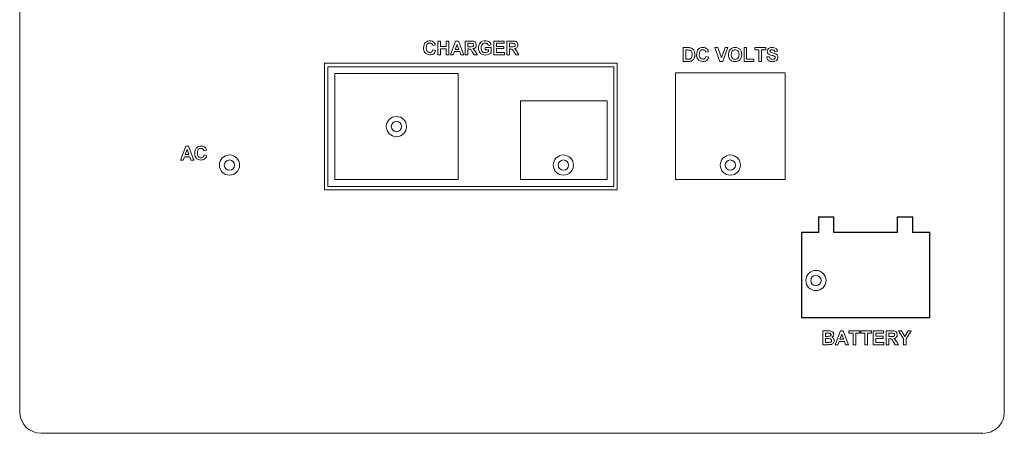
# Paper-space layout '3' of a CAD drawing. Header units: inches. Extents: x 1 to 109, y 1 to 85.
# Tile 83 of 107: x 54.09 to 58.88, y 50.26 to 52.27. Entities that reach past the tile are written whole.
import ezdxf

# ---------------------------------------------------------------- set-up
doc = ezdxf.new("R2010")
doc.units = ezdxf.units.IN
doc.header["$MEASUREMENT"] = 0

psp = doc.layouts.new('3')

# ---------------------------------------------------------------- linework, layer by layer
at = {"color": 7, "linetype": 'Continuous', "lineweight": 15, "ltscale": 5}
for p, q in [((54.0904, 50.3596), (54.0904, 55.1412)), ((58.8821, 50.3595), (58.882, 55.1412)), ((56.1138, 52.1473), (56.1008, 52.1447)), ((56.1259, 52.0989), (56.1259, 52.1663)), ((56.1259, 52.1663), (56.1389, 52.1663)), ((56.1389, 52.1663), (56.1389, 52.1396)), ((56.1389, 52.1396), (56.1665, 52.1396)), ((56.1665, 52.1663), (56.1795, 52.1663)), ((56.1665, 52.1396), (56.1665, 52.1663)), ((56.1795, 52.1663), (56.1795, 52.0989)), ((56.1864, 52.0989), (56.2119, 52.1663)), ((56.2188, 52.1499), (56.21, 52.1257)), ((56.2119, 52.1663), (56.2256, 52.1663)), ((56.2277, 52.1257), (56.2188, 52.1499)), ((56.2256, 52.1663), (56.2512, 52.0989)), ((56.2581, 52.0989), (56.2581, 52.1663)), ((56.2581, 52.1663), (56.2864, 52.1663)), ((56.2821, 52.1551), (56.2711, 52.1551)), ((56.2711, 52.1551), (56.2711, 52.1387)), ((56.2711, 52.1387), (56.2815, 52.1387)), ((56.3558, 52.124), (56.3558, 52.1352)), ((56.3558, 52.1352), (56.3852, 52.1352)), ((56.3843, 52.1473), (56.3713, 52.1447)), ((56.3852, 52.1352), (56.3852, 52.1082)), ((56.3981, 52.0989), (56.3981, 52.1663)), ((56.3981, 52.1663), (56.4483, 52.1663)), ((56.4483, 52.1551), (56.4111, 52.1551)), ((56.4111, 52.1551), (56.4111, 52.1404)), ((56.4111, 52.1404), (56.4457, 52.1404)), ((56.4457, 52.1404), (56.4457, 52.1292)), ((56.4483, 52.1663), (56.4483, 52.1551)), ((56.4604, 52.0989), (56.4604, 52.1663)), ((56.4604, 52.1663), (56.4886, 52.1663)), ((56.4843, 52.1551), (56.4733, 52.1551)), ((56.4733, 52.1551), (56.4733, 52.1387)), ((56.4733, 52.1387), (56.4838, 52.1387)), ((57.3197, 52.1341), (57.3444, 52.1341)), ((57.3197, 52.0667), (57.3197, 52.1341)), ((57.4984, 52.0667), (57.4735, 52.1341)), ((57.4735, 52.1341), (57.4872, 52.1341)), ((57.4872, 52.1341), (57.5051, 52.084)), ((57.5051, 52.084), (57.5228, 52.1341)), ((57.5366, 52.1341), (57.5118, 52.0667)), ((57.5228, 52.1341), (57.5366, 52.1341)), ((57.6153, 52.0667), (57.6153, 52.1341)), ((57.6153, 52.1341), (57.6282, 52.1341)), ((57.6282, 52.1341), (57.6282, 52.0779)), ((57.668, 52.1229), (57.668, 52.1341)), ((57.668, 52.1341), (57.7207, 52.1341)), ((57.7207, 52.1341), (57.7207, 52.1229)), ((56.1017, 52.124), (56.1147, 52.1197)), ((56.1389, 52.0989), (56.1259, 52.0989)), ((56.1665, 52.1283), (56.1389, 52.1283)), ((56.1389, 52.1283), (56.1389, 52.0989)), ((56.1665, 52.0989), (56.1665, 52.1283)), ((56.1795, 52.0989), (56.1665, 52.0989)), ((56.2002, 52.0989), (56.1864, 52.0989)), ((56.2059, 52.1145), (56.2002, 52.0989)), ((56.2318, 52.1145), (56.2059, 52.1145)), ((56.21, 52.1257), (56.2277, 52.1257)), ((56.2375, 52.0989), (56.2318, 52.1145)), ((56.2512, 52.0989), (56.2375, 52.0989)), ((56.2711, 52.0989), (56.2581, 52.0989)), ((56.274, 52.1275), (56.2711, 52.1275)), ((56.2711, 52.1275), (56.2711, 52.0989)), ((56.3026, 52.0989), (56.293, 52.1142)), ((56.3178, 52.0989), (56.3026, 52.0989)), ((56.3096, 52.1123), (56.3178, 52.0989)), ((56.3722, 52.124), (56.3558, 52.124)), ((56.3722, 52.1152), (56.3722, 52.124)), ((56.4491, 52.0989), (56.3981, 52.0989)), ((56.4457, 52.1292), (56.4111, 52.1292)), ((56.4111, 52.1292), (56.4111, 52.1102)), ((56.4111, 52.1102), (56.4491, 52.1102)), ((56.4491, 52.1102), (56.4491, 52.0989)), ((56.4733, 52.0989), (56.4604, 52.0989)), ((56.4762, 52.1275), (56.4733, 52.1275)), ((56.4733, 52.1275), (56.4733, 52.0989)), ((56.5048, 52.0989), (56.4952, 52.1142)), ((56.52, 52.0989), (56.5048, 52.0989)), ((56.5118, 52.1123), (56.52, 52.0989)), ((57.3391, 52.1229), (57.3327, 52.1229)), ((57.3327, 52.1229), (57.3327, 52.0779)), ((57.4424, 52.1151), (57.4294, 52.1125)), ((57.4303, 52.0917), (57.4433, 52.0874)), ((57.6879, 52.1229), (57.668, 52.1229)), ((57.6879, 52.0667), (57.6879, 52.1229)), ((57.7207, 52.1229), (57.7008, 52.1229)), ((57.7008, 52.1229), (57.7008, 52.0667)), ((57.7259, 52.0891), (57.7388, 52.09)), ((57.7777, 52.1151), (57.7648, 52.1142)), ((55.5737, 52.0579), (55.5737, 51.4412)), ((56.9987, 52.0579), (55.5737, 52.0579)), ((56.982, 52.0412), (55.5904, 52.0412)), ((55.5904, 52.0412), (55.5904, 51.4579)), ((56.982, 51.4579), (56.982, 52.0412)), ((56.9987, 51.4412), (56.9987, 52.0579)), ((57.3451, 52.0667), (57.3197, 52.0667)), ((57.3327, 52.0779), (57.3433, 52.0779)), ((57.5118, 52.0667), (57.4984, 52.0667)), ((57.6628, 52.0667), (57.6153, 52.0667)), ((57.6282, 52.0779), (57.6628, 52.0779)), ((57.6628, 52.0779), (57.6628, 52.0667)), ((57.7008, 52.0667), (57.6879, 52.0667)), ((56.2237, 52.0079), (55.6237, 52.0079)), ((55.6237, 52.0079), (55.6237, 51.4912)), ((56.2237, 51.4912), (56.2237, 52.0079)), ((57.8154, 52.0121), (57.282, 52.0121)), ((57.282, 52.0121), (57.282, 51.4912)), ((57.8154, 51.4912), (57.8154, 52.0121)), ((56.9487, 51.8746), (56.5279, 51.8746)), ((56.5279, 51.8746), (56.5279, 51.4912)), ((56.9487, 51.4912), (56.9487, 51.8746)), ((54.8728, 51.5863), (54.8983, 51.6537)), ((54.9052, 51.6373), (54.8964, 51.6131)), ((54.8964, 51.6131), (54.9141, 51.6131)), ((54.8983, 51.6537), (54.912, 51.6537)), ((54.9141, 51.6131), (54.9052, 51.6373)), ((54.912, 51.6537), (54.9376, 51.5863)), ((54.9998, 51.6347), (54.9869, 51.6321)), ((54.9877, 51.6113), (55.0007, 51.607)), ((54.8866, 51.5863), (54.8728, 51.5863)), ((54.8923, 51.6018), (54.8866, 51.5863)), ((54.9182, 51.6018), (54.8923, 51.6018)), ((54.9239, 51.5863), (54.9182, 51.6018)), ((54.9376, 51.5863), (54.9239, 51.5863)), ((55.6237, 51.4912), (56.2237, 51.4912)), ((56.5279, 51.4912), (56.9487, 51.4912)), ((57.282, 51.4912), (57.8154, 51.4912)), ((55.5737, 51.4412), (56.9987, 51.4412)), ((55.5904, 51.4579), (56.982, 51.4579)), ((58.0529, 51.3096), (57.9779, 51.3096)), ((57.9779, 51.3096), (57.9779, 51.2346)), ((57.9795, 51.3079), (57.9795, 51.2329)), ((58.0512, 51.3079), (57.9795, 51.3079)), ((58.0512, 51.2329), (58.0512, 51.3079)), ((58.0529, 51.2346), (58.0529, 51.3096)), ((58.4362, 51.3096), (58.3612, 51.3096)), ((58.3612, 51.3096), (58.3612, 51.2346)), ((58.3629, 51.3079), (58.3629, 51.2329)), ((58.4345, 51.3079), (58.3629, 51.3079)), ((58.4345, 51.2329), (58.4345, 51.3079)), ((58.4362, 51.2346), (58.4362, 51.3096)), ((57.9779, 51.2346), (57.8945, 51.2346)), ((57.8945, 51.2346), (57.8946, 50.8179)), ((57.8962, 51.2329), (57.8962, 50.8196)), ((57.9795, 51.2329), (57.8962, 51.2329)), ((58.3629, 51.2329), (58.0512, 51.2329)), ((58.3612, 51.2346), (58.0529, 51.2346)), ((58.5179, 51.2329), (58.4345, 51.2329)), ((58.5195, 51.2346), (58.4362, 51.2346)), ((58.5179, 50.8196), (58.5179, 51.2329)), ((58.5196, 50.8179), (58.5195, 51.2346)), ((57.8946, 50.8179), (58.5196, 50.8179)), ((57.8962, 50.8196), (58.5179, 50.8196)), ((57.9983, 50.7546), (58.0255, 50.7546)), ((57.9983, 50.6872), (57.9983, 50.7546)), ((58.0588, 50.6872), (58.0843, 50.7546)), ((58.0843, 50.7546), (58.0981, 50.7546)), ((58.0981, 50.7546), (58.1237, 50.6872)), ((58.1262, 50.7434), (58.1262, 50.7546)), ((58.1262, 50.7546), (58.179, 50.7546)), ((58.179, 50.7546), (58.179, 50.7434)), ((58.1833, 50.7546), (58.236, 50.7546)), ((58.1833, 50.7434), (58.1833, 50.7546)), ((58.236, 50.7546), (58.236, 50.7434)), ((58.2446, 50.6872), (58.2446, 50.7546)), ((58.2446, 50.7546), (58.2948, 50.7546)), ((58.2948, 50.7546), (58.2948, 50.7434)), ((58.3069, 50.6872), (58.3069, 50.7546)), ((58.3069, 50.7546), (58.3352, 50.7546)), ((58.3916, 50.7156), (58.3669, 50.7546)), ((58.3669, 50.7546), (58.3821, 50.7546)), ((58.3821, 50.7546), (58.398, 50.7268)), ((58.398, 50.7268), (58.414, 50.7546)), ((58.4292, 50.7546), (58.4045, 50.7155)), ((58.414, 50.7546), (58.4292, 50.7546)), ((58.0195, 50.7434), (58.0113, 50.7434)), ((58.0113, 50.7434), (58.0113, 50.7278)), ((58.0113, 50.7278), (58.0207, 50.7278)), ((58.0229, 50.7166), (58.0113, 50.7166)), ((58.0113, 50.7166), (58.0113, 50.6984)), ((58.0113, 50.6984), (58.0245, 50.6984)), ((58.0784, 50.7027), (58.0727, 50.6872)), ((58.1042, 50.7027), (58.0784, 50.7027)), ((58.0912, 50.7382), (58.0824, 50.714)), ((58.0824, 50.714), (58.1001, 50.714)), ((58.1001, 50.714), (58.0912, 50.7382)), ((58.1099, 50.6872), (58.1042, 50.7027)), ((58.1461, 50.7434), (58.1262, 50.7434)), ((58.1461, 50.6872), (58.1461, 50.7434)), ((58.179, 50.7434), (58.1591, 50.7434)), ((58.1591, 50.7434), (58.1591, 50.6872)), ((58.2032, 50.7434), (58.1833, 50.7434)), ((58.2032, 50.6872), (58.2032, 50.7434)), ((58.2161, 50.7434), (58.2161, 50.6872)), ((58.236, 50.7434), (58.2161, 50.7434)), ((58.2948, 50.7434), (58.2576, 50.7434)), ((58.2576, 50.7434), (58.2576, 50.7287)), ((58.2576, 50.7287), (58.2922, 50.7287)), ((58.2922, 50.7174), (58.2576, 50.7174)), ((58.2576, 50.7174), (58.2576, 50.6984)), ((58.2576, 50.6984), (58.2956, 50.6984)), ((58.2922, 50.7287), (58.2922, 50.7174)), ((58.2956, 50.6984), (58.2956, 50.6872)), ((58.3309, 50.7434), (58.3198, 50.7434)), ((58.3198, 50.7434), (58.3198, 50.7269)), ((58.3198, 50.7269), (58.3303, 50.7269)), ((58.3227, 50.7157), (58.3198, 50.7157)), ((58.3198, 50.7157), (58.3198, 50.6872)), ((58.3514, 50.6872), (58.3418, 50.7025)), ((58.3583, 50.7005), (58.3665, 50.6872)), ((58.3916, 50.6872), (58.3916, 50.7156)), ((58.4045, 50.7155), (58.4045, 50.6872)), ((58.0212, 50.6872), (57.9983, 50.6872)), ((58.0727, 50.6872), (58.0588, 50.6872)), ((58.1237, 50.6872), (58.1099, 50.6872)), ((58.1591, 50.6872), (58.1461, 50.6872)), ((58.2161, 50.6872), (58.2032, 50.6872)), ((58.2956, 50.6872), (58.2446, 50.6872)), ((58.3198, 50.6872), (58.3069, 50.6872)), ((58.3665, 50.6872), (58.3514, 50.6872)), ((58.4045, 50.6872), (58.3916, 50.6872)), ((54.1946, 50.2554), (58.7779, 50.2554))]:
    psp.add_line(p, q, dxfattribs=at)
at = {"color": 7, "linetype": 'Continuous', "lineweight": 15, "ltscale": 25}
for centre, radius in [((55.9237, 51.7496), 0.0492), ((55.9237, 51.7495), 0.025), ((55.1112, 51.5621), 0.0492), ((56.7362, 51.5621), 0.0492), ((57.5487, 51.5621), 0.0492), ((55.1112, 51.562), 0.025), ((56.7362, 51.562), 0.025), ((57.5487, 51.562), 0.025), ((57.9654, 50.9996), 0.0492), ((57.9654, 50.9995), 0.025)]:
    psp.add_circle(centre, radius, dxfattribs=at)
for centre, start, end in [((54.1946, 50.3596), 180.0004, 269.9998), ((58.7779, 50.3595), 269.9998, 0.0004)]:
    psp.add_arc(centre, 0.1042, start, end, dxfattribs=at)
at = {"color": 7, "linetype": 'Continuous', "lineweight": 15, "ltscale": 5}
for points, knots in [([(56.0559, 52.1325), (56.0562, 52.1374), (56.0568, 52.1473), (56.0644, 52.1594), (56.0754, 52.1663), (56.0832, 52.1669), (56.0871, 52.1672)], [0, 0, 0, 0, 0.280685, 0.559624, 0.779541, 1, 1, 1, 1]), ([(56.0862, 52.156), (56.0842, 52.1558), (56.0802, 52.1555), (56.0748, 52.1524), (56.0694, 52.1452), (56.0691, 52.1383), (56.0689, 52.1335)], [0, 0, 0, 0, 0.187148, 0.373983, 0.560728, 1, 1, 1, 1]), ([(56.1008, 52.1447), (56.1002, 52.1465), (56.099, 52.1501), (56.0951, 52.1538), (56.0906, 52.1557), (56.0877, 52.1559), (56.0862, 52.156)], [0, 0, 0, 0, 0.279809, 0.559293, 0.779505, 1, 1, 1, 1]), ([(56.0871, 52.1672), (56.0912, 52.1669), (56.0986, 52.1664), (56.1044, 52.1618), (56.107, 52.1598)], [0, 0, 0, 0, 0.559913, 1, 1, 1, 1]), ([(56.107, 52.1598), (56.1087, 52.1577), (56.1118, 52.154), (56.1132, 52.1494), (56.1138, 52.1473)], [0, 0, 0, 0, 0.55898, 1, 1, 1, 1]), ([(56.2815, 52.1387), (56.2853, 52.1386), (56.2901, 52.1384), (56.2957, 52.1399), (56.298, 52.1417), (56.2994, 52.1442), (56.2995, 52.1461), (56.2996, 52.1471)], [0, 0, 0, 0, 0.50092, 0.625716, 0.750374, 0.875019, 1, 1, 1, 1]), ([(56.2924, 52.1549), (56.2905, 52.155), (56.2871, 52.1551), (56.2836, 52.1551), (56.2821, 52.1551)], [0, 0, 0, 0, 0.559884, 1, 1, 1, 1]), ([(56.2864, 52.1663), (56.2895, 52.1663), (56.2956, 52.1662), (56.3034, 52.1646), (56.3081, 52.1606), (56.3116, 52.1554), (56.3122, 52.1508), (56.3126, 52.1477)], [0, 0, 0, 0, 0.251135, 0.50054, 0.625744, 0.751059, 1, 1, 1, 1]), ([(56.2996, 52.1471), (56.2995, 52.1482), (56.2993, 52.1504), (56.2969, 52.1537), (56.2941, 52.1544), (56.2924, 52.1549)], [0, 0, 0, 0, 0.281131, 0.561274, 1, 1, 1, 1]), ([(56.3126, 52.1477), (56.3123, 52.1451), (56.3119, 52.1399), (56.3075, 52.1337), (56.3017, 52.1303), (56.2977, 52.1295), (56.2957, 52.1291)], [0, 0, 0, 0, 0.279955, 0.558984, 0.779177, 1, 1, 1, 1]), ([(56.3229, 52.1329), (56.3232, 52.1364), (56.3236, 52.1433), (56.3274, 52.1525), (56.333, 52.1596), (56.3377, 52.1624), (56.34, 52.1639)], [0, 0, 0, 0, 0.280149, 0.559978, 0.779936, 1, 1, 1, 1]), ([(56.3558, 52.156), (56.3526, 52.1557), (56.3462, 52.1551), (56.3391, 52.1488), (56.3362, 52.1409), (56.336, 52.1359), (56.3359, 52.1334)], [0, 0, 0, 0, 0.279794, 0.558342, 0.778822, 1, 1, 1, 1]), ([(56.34, 52.1639), (56.3429, 52.165), (56.3481, 52.167), (56.3536, 52.1671), (56.356, 52.1672)], [0, 0, 0, 0, 0.559261, 1, 1, 1, 1]), ([(56.3713, 52.1447), (56.3706, 52.1466), (56.3693, 52.1502), (56.3651, 52.1539), (56.3604, 52.1557), (56.3573, 52.1559), (56.3558, 52.156)], [0, 0, 0, 0, 0.279809, 0.55928, 0.779438, 1, 1, 1, 1]), ([(56.356, 52.1672), (56.3595, 52.167), (56.3666, 52.1667), (56.3758, 52.1624), (56.3819, 52.1554), (56.3835, 52.15), (56.3843, 52.1473)], [0, 0, 0, 0, 0.280667, 0.559849, 0.779743, 1, 1, 1, 1]), ([(56.4838, 52.1387), (56.4876, 52.1386), (56.4923, 52.1384), (56.4979, 52.1399), (56.5002, 52.1417), (56.5017, 52.1442), (56.5018, 52.1461), (56.5018, 52.1471)], [0, 0, 0, 0, 0.500907, 0.62574, 0.75036, 0.875022, 1, 1, 1, 1]), ([(56.4946, 52.1549), (56.4927, 52.155), (56.4893, 52.1551), (56.4858, 52.1551), (56.4843, 52.1551)], [0, 0, 0, 0, 0.559928, 1, 1, 1, 1]), ([(56.4886, 52.1663), (56.4917, 52.1663), (56.4978, 52.1662), (56.5056, 52.1646), (56.5104, 52.1606), (56.5139, 52.1554), (56.5144, 52.1508), (56.5148, 52.1477)], [0, 0, 0, 0, 0.25114, 0.500525, 0.625749, 0.75106, 1, 1, 1, 1]), ([(56.5018, 52.1471), (56.5017, 52.1482), (56.5016, 52.1504), (56.4991, 52.1537), (56.4963, 52.1544), (56.4946, 52.1549)], [0, 0, 0, 0, 0.281062, 0.561285, 1, 1, 1, 1]), ([(56.5148, 52.1477), (56.5146, 52.1451), (56.5141, 52.1399), (56.5097, 52.1337), (56.5039, 52.1303), (56.4999, 52.1295), (56.4979, 52.1291)], [0, 0, 0, 0, 0.2799369, 0.5589819, 0.7791779, 1, 1, 1, 1]), ([(57.3444, 52.1341), (57.3468, 52.1341), (57.3511, 52.134), (57.3553, 52.1332), (57.3572, 52.1328)], [0, 0, 0, 0, 0.560269, 1, 1, 1, 1]), ([(57.3845, 52.1002), (57.3848, 52.1052), (57.3854, 52.1151), (57.393, 52.1272), (57.4041, 52.134), (57.4118, 52.1346), (57.4157, 52.135)], [0, 0, 0, 0, 0.280702, 0.559624, 0.779539, 1, 1, 1, 1]), ([(57.4157, 52.135), (57.4198, 52.1346), (57.4272, 52.1341), (57.433, 52.1296), (57.4356, 52.1276)], [0, 0, 0, 0, 0.559895, 1, 1, 1, 1]), ([(57.5577, 52.1323), (57.5603, 52.1332), (57.5649, 52.1347), (57.5698, 52.1349), (57.5719, 52.135)], [0, 0, 0, 0, 0.559558, 1, 1, 1, 1]), ([(57.5719, 52.135), (57.577, 52.1345), (57.587, 52.1335), (57.5982, 52.124), (57.6034, 52.1121), (57.6038, 52.1042), (57.604, 52.1003)], [0, 0, 0, 0, 0.279833, 0.558659, 0.779007, 1, 1, 1, 1]), ([(57.7285, 52.1163), (57.729, 52.1195), (57.73, 52.1259), (57.7392, 52.1339), (57.7474, 52.1346), (57.7525, 52.135)], [0, 0, 0, 0, 0.279751, 0.559351, 1, 1, 1, 1]), ([(57.7525, 52.135), (57.7559, 52.1348), (57.7626, 52.1345), (57.7714, 52.1303), (57.7768, 52.123), (57.7774, 52.1177), (57.7777, 52.1151)], [0, 0, 0, 0, 0.281006, 0.560119, 0.779819, 1, 1, 1, 1]), ([(56.0866, 52.0989), (56.0818, 52.0995), (56.0722, 52.1005), (56.0617, 52.1098), (56.0565, 52.1212), (56.0561, 52.1287), (56.0559, 52.1325)], [0, 0, 0, 0, 0.279574, 0.558715, 0.779054, 1, 1, 1, 1]), ([(56.0689, 52.1335), (56.069, 52.1304), (56.0692, 52.1243), (56.0723, 52.116), (56.0788, 52.1109), (56.0837, 52.1104), (56.0861, 52.1102)], [0, 0, 0, 0, 0.281349, 0.560541, 0.780077, 1, 1, 1, 1]), ([(56.0861, 52.1102), (56.0882, 52.1104), (56.0925, 52.1108), (56.0989, 52.1155), (56.1006, 52.1208), (56.1017, 52.124)], [0, 0, 0, 0, 0.280479, 0.560454, 1, 1, 1, 1]), ([(56.1147, 52.1197), (56.1135, 52.1163), (56.1111, 52.1097), (56.1015, 52.1005), (56.0923, 52.0995), (56.0866, 52.0989)], [0, 0, 0, 0, 0.281277, 0.561401, 1, 1, 1, 1]), ([(56.293, 52.1142), (56.2906, 52.1183), (56.2872, 52.124), (56.2794, 52.1275), (56.2758, 52.1275), (56.274, 52.1275)], [0, 0, 0, 0, 0.560994, 0.77931, 1, 1, 1, 1]), ([(56.2957, 52.1291), (56.2988, 52.1265), (56.3045, 52.1217), (56.308, 52.1152), (56.3096, 52.1123)], [0, 0, 0, 0, 0.558165, 1, 1, 1, 1]), ([(56.3567, 52.0981), (56.3516, 52.0985), (56.3413, 52.0994), (56.3295, 52.1087), (56.3239, 52.1208), (56.3233, 52.1289), (56.3229, 52.1329)], [0, 0, 0, 0, 0.280089, 0.558754, 0.779187, 1, 1, 1, 1]), ([(56.3359, 52.1334), (56.3361, 52.1301), (56.3364, 52.1235), (56.3407, 52.115), (56.348, 52.11), (56.3532, 52.1095), (56.3558, 52.1093)], [0, 0, 0, 0, 0.281034, 0.560013, 0.779771, 1, 1, 1, 1]), ([(56.3558, 52.1093), (56.3591, 52.1097), (56.365, 52.1105), (56.37, 52.1138), (56.3722, 52.1152)], [0, 0, 0, 0, 0.559078, 1, 1, 1, 1]), ([(56.3852, 52.1082), (56.3803, 52.105), (56.3716, 52.0993), (56.3613, 52.0984), (56.3567, 52.0981)], [0, 0, 0, 0, 0.558981, 1, 1, 1, 1]), ([(56.4952, 52.1142), (56.4928, 52.1183), (56.4894, 52.124), (56.4817, 52.1275), (56.478, 52.1275), (56.4762, 52.1275)], [0, 0, 0, 0, 0.560985, 0.779313, 1, 1, 1, 1]), ([(56.4979, 52.1291), (56.5011, 52.1265), (56.5068, 52.1217), (56.5103, 52.1152), (56.5118, 52.1123)], [0, 0, 0, 0, 0.558186, 1, 1, 1, 1]), ([(57.3508, 52.1222), (57.3486, 52.1224), (57.3447, 52.1229), (57.3408, 52.1229), (57.3391, 52.1229)], [0, 0, 0, 0, 0.559726, 1, 1, 1, 1]), ([(57.3629, 52.1004), (57.3628, 52.1056), (57.3626, 52.1129), (57.3566, 52.1204), (57.3527, 52.1216), (57.3508, 52.1222)], [0, 0, 0, 0, 0.559442, 0.779519, 1, 1, 1, 1]), ([(57.3519, 52.0786), (57.3543, 52.0795), (57.3592, 52.0813), (57.3626, 52.0902), (57.3628, 52.0965), (57.3629, 52.1004)], [0, 0, 0, 0, 0.27817, 0.558022, 1, 1, 1, 1]), ([(57.3572, 52.1328), (57.3607, 52.1312), (57.3676, 52.1279), (57.3749, 52.1156), (57.3755, 52.1057), (57.3759, 52.0997)], [0, 0, 0, 0, 0.2790716, 0.559329, 1, 1, 1, 1]), ([(57.3759, 52.0997), (57.3758, 52.097), (57.3757, 52.0921), (57.3744, 52.0875), (57.3738, 52.0854)], [0, 0, 0, 0, 0.560027, 1, 1, 1, 1]), ([(57.4153, 52.0667), (57.4104, 52.0672), (57.4008, 52.0683), (57.3903, 52.0776), (57.3851, 52.0889), (57.3847, 52.0965), (57.3845, 52.1002)], [0, 0, 0, 0, 0.279576, 0.558718, 0.77905, 1, 1, 1, 1]), ([(57.4148, 52.1237), (57.4128, 52.1236), (57.4088, 52.1233), (57.4034, 52.1201), (57.398, 52.113), (57.3977, 52.1061), (57.3975, 52.1012)], [0, 0, 0, 0, 0.187155, 0.37397, 0.560741, 1, 1, 1, 1]), ([(57.3975, 52.1012), (57.3976, 52.0981), (57.3978, 52.092), (57.4009, 52.0837), (57.4075, 52.0786), (57.4123, 52.0782), (57.4147, 52.0779)], [0, 0, 0, 0, 0.28134, 0.56055, 0.780084, 1, 1, 1, 1]), ([(57.4147, 52.0779), (57.4169, 52.0781), (57.4211, 52.0785), (57.4275, 52.0833), (57.4293, 52.0885), (57.4303, 52.0917)], [0, 0, 0, 0, 0.280478, 0.56046, 1, 1, 1, 1]), ([(57.4294, 52.1125), (57.4288, 52.1143), (57.4277, 52.1178), (57.4237, 52.1215), (57.4192, 52.1235), (57.4163, 52.1236), (57.4148, 52.1237)], [0, 0, 0, 0, 0.279804, 0.559283, 0.779465, 1, 1, 1, 1]), ([(57.4433, 52.0874), (57.4421, 52.0841), (57.4397, 52.0774), (57.4301, 52.0682), (57.4209, 52.0673), (57.4153, 52.0667)], [0, 0, 0, 0, 0.281277, 0.561401, 1, 1, 1, 1]), ([(57.4356, 52.1276), (57.4373, 52.1255), (57.4404, 52.1217), (57.4418, 52.1171), (57.4424, 52.1151)], [0, 0, 0, 0, 0.5589379, 1, 1, 1, 1]), ([(57.5401, 52.1), (57.5402, 52.1033), (57.5403, 52.1091), (57.5422, 52.1147), (57.5431, 52.1171)], [0, 0, 0, 0, 0.560179, 1, 1, 1, 1]), ([(57.5721, 52.0658), (57.5672, 52.0663), (57.5572, 52.0672), (57.546, 52.0765), (57.5407, 52.0883), (57.5403, 52.0961), (57.5401, 52.1)], [0, 0, 0, 0, 0.27995, 0.558714, 0.779048, 1, 1, 1, 1]), ([(57.5431, 52.1171), (57.5451, 52.1207), (57.5486, 52.1271), (57.555, 52.1307), (57.5577, 52.1323)], [0, 0, 0, 0, 0.559942, 1, 1, 1, 1]), ([(57.5721, 52.1237), (57.5689, 52.1233), (57.5625, 52.1226), (57.5539, 52.1139), (57.5534, 52.1055), (57.553, 52.1004)], [0, 0, 0, 0, 0.28027, 0.559886, 1, 1, 1, 1]), ([(57.553, 52.1004), (57.5532, 52.0972), (57.5535, 52.0909), (57.5577, 52.0827), (57.5646, 52.0778), (57.5696, 52.0773), (57.5721, 52.077)], [0, 0, 0, 0, 0.281021, 0.560134, 0.779944, 1, 1, 1, 1]), ([(57.5911, 52.1006), (57.5909, 52.1038), (57.5906, 52.1101), (57.5866, 52.1183), (57.5796, 52.1231), (57.5746, 52.1235), (57.5721, 52.1237)], [0, 0, 0, 0, 0.281074, 0.560007, 0.779694, 1, 1, 1, 1]), ([(57.5721, 52.077), (57.5753, 52.0775), (57.5817, 52.0783), (57.5901, 52.0872), (57.5907, 52.0955), (57.5911, 52.1006)], [0, 0, 0, 0, 0.279969, 0.55975, 1, 1, 1, 1]), ([(57.604, 52.1003), (57.6037, 52.0953), (57.603, 52.0854), (57.5952, 52.0733), (57.5839, 52.0667), (57.576, 52.0661), (57.5721, 52.0658)], [0, 0, 0, 0, 0.280544, 0.559492, 0.77944, 1, 1, 1, 1]), ([(57.7535, 52.0658), (57.7497, 52.066), (57.7422, 52.0664), (57.7326, 52.0719), (57.7274, 52.0804), (57.7264, 52.0862), (57.7259, 52.0891)], [0, 0, 0, 0, 0.280716, 0.559327, 0.779306, 1, 1, 1, 1]), ([(57.7347, 52.1029), (57.7327, 52.105), (57.7292, 52.1089), (57.7287, 52.1141), (57.7285, 52.1163)], [0, 0, 0, 0, 0.559262, 1, 1, 1, 1]), ([(57.7501, 52.0963), (57.747, 52.0971), (57.7415, 52.0984), (57.7368, 52.1015), (57.7347, 52.1029)], [0, 0, 0, 0, 0.560766, 1, 1, 1, 1]), ([(57.7388, 52.09), (57.7393, 52.088), (57.7403, 52.084), (57.744, 52.0794), (57.749, 52.0773), (57.7522, 52.0771), (57.7539, 52.077)], [0, 0, 0, 0, 0.280583, 0.55917, 0.779252, 1, 1, 1, 1]), ([(57.7436, 52.1213), (57.7429, 52.1207), (57.7416, 52.1196), (57.7415, 52.118), (57.7414, 52.1172)], [0, 0, 0, 0, 0.558881, 1, 1, 1, 1]), ([(57.7414, 52.1172), (57.7416, 52.1164), (57.7418, 52.1148), (57.7429, 52.1137), (57.7434, 52.1132)], [0, 0, 0, 0, 0.558641, 1, 1, 1, 1]), ([(57.7434, 52.1132), (57.7473, 52.1117), (57.755, 52.1086), (57.7651, 52.1065), (57.7727, 52.1029), (57.7772, 52.0985), (57.78, 52.0927), (57.7802, 52.0886), (57.7803, 52.0865)], [0, 0, 0, 0, 0.249429, 0.5000605, 0.6252074, 0.7501341, 0.8749189, 1, 1, 1, 1]), ([(57.7527, 52.1237), (57.7508, 52.1237), (57.7476, 52.1236), (57.7448, 52.122), (57.7436, 52.1213)], [0, 0, 0, 0, 0.560577, 1, 1, 1, 1]), ([(57.761, 52.0933), (57.759, 52.0939), (57.7554, 52.095), (57.7517, 52.0959), (57.7501, 52.0963)], [0, 0, 0, 0, 0.559937, 1, 1, 1, 1]), ([(57.7648, 52.1142), (57.7644, 52.1158), (57.7637, 52.1189), (57.7595, 52.1234), (57.7553, 52.1236), (57.7527, 52.1237)], [0, 0, 0, 0, 0.281509, 0.56031, 1, 1, 1, 1]), ([(57.7803, 52.0865), (57.7801, 52.0841), (57.7795, 52.0794), (57.7757, 52.0731), (57.7674, 52.0667), (57.7592, 52.0662), (57.7535, 52.0658)], [0, 0, 0, 0, 0.186969, 0.373997, 0.560957, 1, 1, 1, 1]), ([(57.7539, 52.077), (57.7556, 52.0771), (57.759, 52.0773), (57.7635, 52.0791), (57.7667, 52.0823), (57.7671, 52.085), (57.7674, 52.0864)], [0, 0, 0, 0, 0.281228, 0.560999, 0.781068, 1, 1, 1, 1]), ([(57.7674, 52.0864), (57.7673, 52.0873), (57.7671, 52.0892), (57.7647, 52.0919), (57.7624, 52.0928), (57.761, 52.0933)], [0, 0, 0, 0, 0.2797547, 0.5590968, 1, 1, 1, 1]), ([(57.3433, 52.0779), (57.3449, 52.0779), (57.3478, 52.0779), (57.3507, 52.0784), (57.3519, 52.0786)], [0, 0, 0, 0, 0.560177, 1, 1, 1, 1]), ([(57.3571, 52.0681), (57.3549, 52.0676), (57.351, 52.0667), (57.3469, 52.0667), (57.3451, 52.0667)], [0, 0, 0, 0, 0.559576, 1, 1, 1, 1]), ([(57.3666, 52.0735), (57.365, 52.0722), (57.3621, 52.0699), (57.3587, 52.0686), (57.3571, 52.0681)], [0, 0, 0, 0, 0.559476, 1, 1, 1, 1]), ([(57.3738, 52.0854), (57.3728, 52.0829), (57.3711, 52.0785), (57.368, 52.075), (57.3666, 52.0735)], [0, 0, 0, 0, 0.559958, 1, 1, 1, 1]), ([(54.9419, 51.6198), (54.9422, 51.6248), (54.9428, 51.6347), (54.9504, 51.6468), (54.9615, 51.6536), (54.9693, 51.6542), (54.9731, 51.6545)], [0, 0, 0, 0, 0.280684, 0.559613, 0.77952, 1, 1, 1, 1]), ([(54.9731, 51.6545), (54.9773, 51.6542), (54.9847, 51.6537), (54.9905, 51.6492), (54.993, 51.6472)], [0, 0, 0, 0, 0.559951, 1, 1, 1, 1]), ([(54.9727, 51.5863), (54.9679, 51.5868), (54.9583, 51.5879), (54.9477, 51.5971), (54.9426, 51.6085), (54.9421, 51.6161), (54.9419, 51.6198)], [0, 0, 0, 0, 0.2795515, 0.5586916, 0.7790558, 1, 1, 1, 1]), ([(54.9722, 51.6433), (54.9702, 51.6432), (54.9662, 51.6428), (54.9609, 51.6397), (54.9554, 51.6326), (54.9551, 51.6257), (54.9549, 51.6208)], [0, 0, 0, 0, 0.187132, 0.373978, 0.560734, 1, 1, 1, 1]), ([(54.9549, 51.6208), (54.955, 51.6177), (54.9552, 51.6116), (54.9583, 51.6033), (54.9649, 51.5982), (54.9697, 51.5977), (54.9722, 51.5975)], [0, 0, 0, 0, 0.281341, 0.560526, 0.780081, 1, 1, 1, 1]), ([(54.9869, 51.6321), (54.9863, 51.6339), (54.9851, 51.6374), (54.9811, 51.6411), (54.9767, 51.643), (54.9737, 51.6432), (54.9722, 51.6433)], [0, 0, 0, 0, 0.279834, 0.5593, 0.779471, 1, 1, 1, 1]), ([(54.9722, 51.5975), (54.9743, 51.5977), (54.9785, 51.5981), (54.9849, 51.6029), (54.9867, 51.6081), (54.9877, 51.6113)], [0, 0, 0, 0, 0.280478, 0.560424, 1, 1, 1, 1]), ([(55.0007, 51.607), (54.9995, 51.6037), (54.9971, 51.597), (54.9876, 51.5878), (54.9783, 51.5869), (54.9727, 51.5863)], [0, 0, 0, 0, 0.2812714, 0.5614091, 1, 1, 1, 1]), ([(54.993, 51.6472), (54.9947, 51.6451), (54.9978, 51.6413), (54.9992, 51.6367), (54.9998, 51.6347)], [0, 0, 0, 0, 0.5589665, 1, 1, 1, 1]), ([(58.0255, 50.7546), (58.0317, 50.7547), (58.041, 50.755), (58.049, 50.7475), (58.0516, 50.7421), (58.0518, 50.7391), (58.0519, 50.7376)], [0, 0, 0, 0, 0.499363, 0.748642, 0.874275, 1, 1, 1, 1]), ([(58.3352, 50.7546), (58.3382, 50.7545), (58.3443, 50.7544), (58.3521, 50.7528), (58.3569, 50.7488), (58.3604, 50.7436), (58.361, 50.739), (58.3613, 50.7359)], [0, 0, 0, 0, 0.251134, 0.500538, 0.625742, 0.751034, 1, 1, 1, 1]), ([(58.0318, 50.7431), (58.0295, 50.7432), (58.0254, 50.7434), (58.0213, 50.7434), (58.0195, 50.7434)], [0, 0, 0, 0, 0.559933, 1, 1, 1, 1]), ([(58.0207, 50.7278), (58.0226, 50.7278), (58.0261, 50.7278), (58.0296, 50.7279), (58.0311, 50.728)], [0, 0, 0, 0, 0.56004, 1, 1, 1, 1]), ([(58.0416, 50.7073), (58.0415, 50.7083), (58.0413, 50.7103), (58.0399, 50.713), (58.0375, 50.7149), (58.0319, 50.7169), (58.0269, 50.7167), (58.0229, 50.7166)], [0, 0, 0, 0, 0.124975, 0.249734, 0.374461, 0.499437, 1, 1, 1, 1]), ([(58.0245, 50.6984), (58.0264, 50.6984), (58.0297, 50.6984), (58.0329, 50.6987), (58.0344, 50.6988)], [0, 0, 0, 0, 0.560181, 1, 1, 1, 1]), ([(58.0311, 50.728), (58.0322, 50.7282), (58.0345, 50.7286), (58.0372, 50.7304), (58.0388, 50.733), (58.0389, 50.7348), (58.039, 50.7357)], [0, 0, 0, 0, 0.280468, 0.559908, 0.779749, 1, 1, 1, 1]), ([(58.039, 50.7357), (58.0389, 50.7368), (58.0387, 50.7389), (58.0362, 50.7422), (58.0335, 50.7428), (58.0318, 50.7431)], [0, 0, 0, 0, 0.28109, 0.561131, 1, 1, 1, 1]), ([(58.0344, 50.6988), (58.0355, 50.6991), (58.0377, 50.6997), (58.0401, 50.7019), (58.0414, 50.7046), (58.0415, 50.7064), (58.0416, 50.7073)], [0, 0, 0, 0, 0.280078, 0.5594, 0.779491, 1, 1, 1, 1]), ([(58.0545, 50.7067), (58.0542, 50.7041), (58.0536, 50.6989), (58.0493, 50.6926), (58.0436, 50.6887), (58.0396, 50.688), (58.0375, 50.6876)], [0, 0, 0, 0, 0.279803, 0.559466, 0.779448, 1, 1, 1, 1]), ([(58.0519, 50.7376), (58.0518, 50.7359), (58.0515, 50.7325), (58.0487, 50.7269), (58.045, 50.7245), (58.0428, 50.723)], [0, 0, 0, 0, 0.280903, 0.561847, 1, 1, 1, 1]), ([(58.0428, 50.723), (58.0447, 50.7222), (58.0484, 50.7207), (58.0534, 50.7151), (58.0541, 50.7099), (58.0545, 50.7067)], [0, 0, 0, 0, 0.281065, 0.561644, 1, 1, 1, 1]), ([(58.3418, 50.7025), (58.3393, 50.7066), (58.336, 50.7123), (58.3282, 50.7158), (58.3246, 50.7157), (58.3227, 50.7157)], [0, 0, 0, 0, 0.560985, 0.779313, 1, 1, 1, 1]), ([(58.3303, 50.7269), (58.3341, 50.7268), (58.3389, 50.7266), (58.3444, 50.7281), (58.3467, 50.7299), (58.3482, 50.7325), (58.3483, 50.7344), (58.3484, 50.7353)], [0, 0, 0, 0, 0.500921, 0.625717, 0.750374, 0.875019, 1, 1, 1, 1]), ([(58.3412, 50.7431), (58.3392, 50.7432), (58.3358, 50.7434), (58.3324, 50.7434), (58.3309, 50.7434)], [0, 0, 0, 0, 0.559886, 1, 1, 1, 1]), ([(58.3484, 50.7353), (58.3483, 50.7364), (58.3481, 50.7386), (58.3456, 50.7419), (58.3428, 50.7427), (58.3412, 50.7431)], [0, 0, 0, 0, 0.281062, 0.561285, 1, 1, 1, 1]), ([(58.3613, 50.7359), (58.3611, 50.7333), (58.3607, 50.7281), (58.3563, 50.722), (58.3504, 50.7186), (58.3464, 50.7178), (58.3444, 50.7174)], [0, 0, 0, 0, 0.279925, 0.558986, 0.779165, 1, 1, 1, 1]), ([(58.3444, 50.7174), (58.3476, 50.7147), (58.3533, 50.7099), (58.3568, 50.7034), (58.3583, 50.7005)], [0, 0, 0, 0, 0.558186, 1, 1, 1, 1]), ([(58.0375, 50.6876), (58.0345, 50.6875), (58.029, 50.6872), (58.0236, 50.6872), (58.0212, 50.6872)], [0, 0, 0, 0, 0.559969, 1, 1, 1, 1])]:
    psp.add_open_spline(points, degree=3, knots=knots, dxfattribs=at)

doc.saveas('drawing.dxf')
